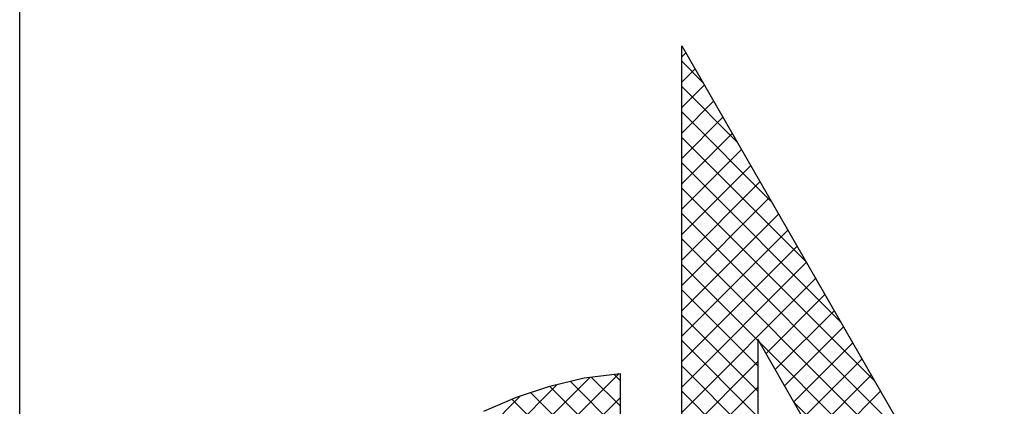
# Model space of a CAD drawing. Extents: x -33748 to 12452, y -14932 to 2888.
# Tile 127 of 194: x -23948 to -23635, y -8383 to -8260. Entities that reach past the tile are written whole.
import ezdxf

# ---------------------------------------------------------------- set-up
doc = ezdxf.new("R2010")
doc.units = 0
doc.header["$LTSCALE"] = 20
doc.layers.get('0').update_dxf_attribs({"color": 15, "linetype": 'CONTINUOUS'})
doc.layers.add('7', color=7, linetype='CONTINUOUS')

msp = doc.modelspace()

# ---------------------------------------------------------------- linework, layer by layer
at = {"color": 1}
msp.add_line((-23948.0224, -8791.81975), (-23948.0224, -7531.81975), dxfattribs=at)
at = {"color": 20}
for p, q in [((-23737.23528, -8271.96506), (-23735.95032, -8270.68009)), ((-23730.60025, -8279.97473), (-23737.23528, -8273.3397)), ((-23737.23528, -8280.04729), (-23732.99768, -8275.80969)), ((-23737.23528, -8288.12952), (-23730.04504, -8280.93928)), ((-23719.6382, -8299.019), (-23737.23528, -8281.42193)), ((-23737.23528, -8296.21175), (-23727.09241, -8286.06888)), ((-23708.67616, -8318.06328), (-23737.23528, -8289.50416)), ((-23737.23528, -8304.29398), (-23724.13977, -8291.19847)), ((-23737.23528, -8312.37621), (-23721.18713, -8296.32806)), ((-23697.71412, -8337.10755), (-23737.23528, -8297.58639)), ((-23737.23528, -8320.45844), (-23718.23449, -8301.45766)), ((-23686.75207, -8356.15183), (-23737.23528, -8305.66862)), ((-23737.23528, -8328.54067), (-23715.28186, -8306.58725)), ((-23737.23528, -8336.6229), (-23712.32922, -8311.71684)), ((-23675.79003, -8375.1961), (-23737.23528, -8313.75085)), ((-23737.23528, -8344.70513), (-23709.37658, -8316.84644)), ((-23664.82798, -8394.24038), (-23737.23528, -8321.83308)), ((-23737.23528, -8352.78736), (-23706.42395, -8321.97603)), ((-23737.23528, -8360.86959), (-23703.47131, -8327.10562)), ((-23653.86594, -8413.28465), (-23737.23528, -8329.91531)), ((-23737.23528, -8368.95182), (-23700.51867, -8332.23522)), ((-23737.23528, -8377.03405), (-23697.56604, -8337.36481)), ((-23713.00486, -8362.22796), (-23737.23528, -8337.99754)), ((-23737.23528, -8385.11628), (-23694.6134, -8342.4944)), ((-23713.00486, -8370.31019), (-23737.23528, -8346.07977)), ((-23710.39596, -8366.35919), (-23691.66076, -8347.624)), ((-23713.00486, -8378.39242), (-23737.23528, -8354.162)), ((-23707.44265, -8371.48812), (-23688.70812, -8352.75359)), ((-23704.48934, -8376.61704), (-23685.75549, -8357.88318)), ((-23713.00486, -8386.47465), (-23737.23528, -8362.24423)), ((-23642.90389, -8432.32893), (-23712.46247, -8362.77035)), ((-23701.53603, -8381.74596), (-23682.80285, -8363.01278)), ((-23737.23528, -8393.19851), (-23713.00486, -8368.9681)), ((-23698.58272, -8386.87488), (-23679.85021, -8368.14237)), ((-23798.31785, -8413.86994), (-23757.18494, -8372.73702)), ((-23756.88351, -8374.92492), (-23758.85928, -8372.94915)), ((-23713.00486, -8394.55688), (-23737.23528, -8370.32646)), ((-23695.62941, -8392.0038), (-23676.89758, -8373.27196)), ((-23865.97077, -8473.44062), (-23766.43972, -8373.90957)), ((-23863.73507, -8463.1227), (-23776.77763, -8376.16526)), ((-23756.88351, -8391.08938), (-23772.7629, -8375.20999)), ((-23756.88351, -8383.00715), (-23766.03267, -8373.858)), ((-23756.88351, -8407.25384), (-23785.35244, -8378.78491)), ((-23756.88351, -8399.17161), (-23779.29077, -8376.76435)), ((-23737.23528, -8401.28075), (-23713.00486, -8377.05033)), ((-23713.00486, -8402.63911), (-23737.23528, -8378.40869)), ((-23692.67611, -8397.13272), (-23673.94494, -8378.40156)), ((-23860.06897, -8451.37436), (-23788.54306, -8379.84845)), ((-23756.88351, -8415.33607), (-23791.31036, -8380.90922)), ((-23780.75877, -8404.39309), (-23756.88351, -8380.51783)), ((-23634.52786, -8448.78719), (-23701.49116, -8381.82389))]:
    msp.add_line(p, q, dxfattribs=at)
at = {"layer": '7', "color": 20, "linetype": 'CONTINUOUS'}
for p, q in [((-23737.23528, -8268.44774), (-23642.0197, -8433.86504)), ((-23737.23528, -8446.04467), (-23737.23528, -8268.44774)), ((-23664.28632, -8446.4364), (-23713.00486, -8361.82839)), ((-23713.00486, -8361.82839), (-23713.00486, -8427.18505)), ((-23768.27454, -8374.14204), (-23756.88351, -8372.69883)), ((-23756.88351, -8372.69883), (-23756.88351, -8446.4364)), ((-23779.27899, -8376.76043), (-23768.27454, -8374.14204)), ((-23789.88656, -8380.29628), (-23779.27899, -8376.76043)), ((-23800.23127, -8384.74961), (-23789.88656, -8380.29628))]:
    msp.add_line(p, q, dxfattribs=at)

doc.saveas('drawing.dxf')
